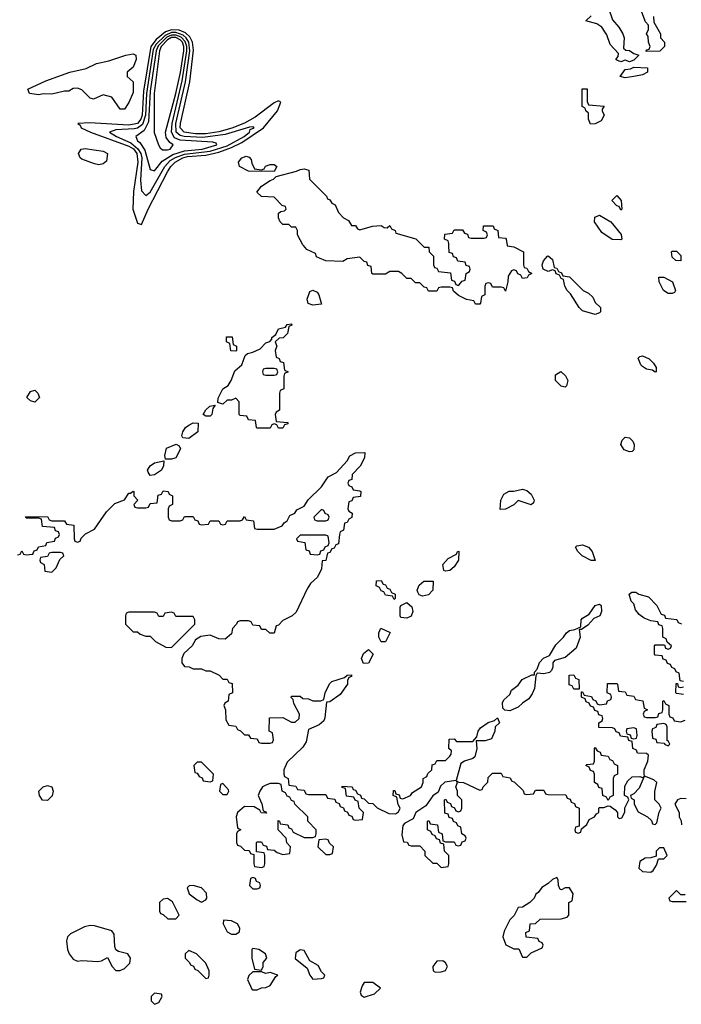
# Model space of a CAD drawing. Header units: inches. Extents: x 2668334 to 2765628, y 828034 to 955234.
# Tile 47 of 218: x 2716460 to 2719552, y 856454 to 861055. Entities that reach past the tile are written whole.
import ezdxf

# ---------------------------------------------------------------- set-up
doc = ezdxf.new("R2010")
doc.units = ezdxf.units.IN
doc.header["$MEASUREMENT"] = 0
doc.layers.add('C7815', color=7, linetype='Continuous')
doc.layers.add('C7816', color=7, linetype='Continuous')

msp = doc.modelspace()

# ---------------------------------------------------------------- linework, layer by layer
at = {"layer": 'C7815', "color": 4, "elevation": 16}
for points in [[(2718737.7, 860000), (2718738, 859998), (2718770, 859994), (2718814, 859970), (2718814, 859910), (2718818, 859898), (2718830, 859894), (2718838, 859878), (2718854, 859870), (2718838, 859862), (2718831.6, 859848.4), (2718810, 859846), (2718802, 859862), (2718787.3, 859867.3), (2718782, 859882), (2718770, 859886), (2718758, 859882), (2718743.6, 859856.4), (2718742, 859830), (2718730, 859786), (2718722, 859802), (2718710, 859806), (2718670, 859806), (2718662, 859822), (2718650, 859826), (2718638, 859822), (2718634, 859810), (2718634, 859770), (2718618, 859762), (2718614, 859730), (2718610, 859726), (2718590, 859726), (2718582, 859742), (2718548.4, 859748.4), (2718510, 859766), (2718487.3, 859787.3), (2718482, 859802), (2718470, 859806), (2718430, 859806), (2718418, 859802), (2718410, 859786), (2718370, 859786), (2718362, 859802), (2718350, 859806), (2718330, 859826), (2718310, 859826), (2718290, 859846), (2718270, 859846), (2718246, 859870), (2718230, 859878), (2718190, 859878), (2718170, 859866), (2718110, 859866), (2718106, 859870), (2718102, 859902), (2718087.3, 859907.3), (2718082, 859922), (2718070, 859926), (2718050, 859946), (2717990, 859938), (2717970, 859926), (2717890, 859928), (2717860.4, 859940.4), (2717847.3, 859947.3), (2717842, 859962), (2717802, 859982), (2717785.9, 860000)], [(2718342.2, 860000), (2718350, 859992), (2718372.7, 859992.7), (2718374, 859970), (2718394, 859950), (2718394, 859910), (2718398, 859898), (2718410, 859894), (2718418, 859878), (2718472.7, 859872.7), (2718478, 859838), (2718492.7, 859832.7), (2718498, 859818), (2718510, 859814), (2718527.3, 859832.7), (2718542, 859838), (2718546, 859870), (2718562, 859878), (2718566, 859890), (2718562, 859902), (2718547.3, 859907.3), (2718542, 859922), (2718507.3, 859927.3), (2718502, 859942), (2718487.3, 859947.3), (2718482, 859962), (2718467.3, 859967.3), (2718466.3, 860000)], [(2716450, 858554), (2716462, 858558), (2716470, 858574), (2716478, 858558), (2716490, 858554), (2716522, 858558), (2716527.3, 858572.7), (2716542, 858578), (2716547.3, 858592.7), (2716582, 858598), (2716587.3, 858612.7), (2716622, 858618), (2716627.3, 858632.7), (2716642, 858638), (2716646, 858650), (2716642, 858662), (2716627.3, 858667.3), (2716622, 858682), (2716567.3, 858687.3), (2716562, 858722), (2716550, 858726), (2716490, 858726), (2716487.3, 858732.7), (2716590, 858734), (2716598, 858718), (2716610, 858714), (2716670, 858714), (2716678, 858698), (2716712.7, 858692.7), (2716714, 858630), (2716718, 858618), (2716730, 858614), (2716742, 858618), (2716747.3, 858632.7), (2716768, 858652), (2716810, 858674), (2716865.2, 858754.8), (2716905.2, 858794.8), (2716950, 858812), (2716970, 858842), (2716978, 858842), (2716990, 858852), (2716994, 858850), (2716994, 858830), (2717012, 858810), (2716994, 858790), (2716998, 858778), (2717010, 858774), (2717050, 858774), (2717062, 858778), (2717070, 858794), (2717102, 858798), (2717107.3, 858832.7), (2717122, 858838), (2717130, 858854), (2717154, 858850), (2717158, 858838), (2717174, 858830), (2717174, 858790), (2717158, 858782), (2717154, 858770), (2717154, 858730), (2717158, 858718), (2717170, 858714), (2717210, 858714), (2717222, 858718), (2717230, 858734), (2717270, 858734), (2717278, 858718), (2717292.7, 858712.7), (2717298, 858698), (2717310, 858694), (2717342, 858698), (2717350, 858714), (2717390, 858714), (2717398, 858698), (2717410, 858694), (2717422, 858698), (2717430, 858714), (2717490, 858714), (2717502, 858718), (2717510, 858734), (2717518, 858718), (2717552.7, 858712.7), (2717558, 858678), (2717570, 858674), (2717650, 858674), (2717686, 858690), (2717695.3, 858704.7), (2717710, 858714), (2717722, 858738), (2717746, 858750), (2717755.3, 858764.7), (2717790, 858782), (2717808.9, 858811.1), (2717870, 858872), (2717901.2, 858918.8), (2717940.4, 858939.6), (2717990, 858994), (2718003.1, 859016.9), (2718030, 859032), (2718072.7, 859032.7), (2718071.6, 859008.4), (2718051.6, 858968.4), (2718014, 858930), (2718012.7, 858907.3), (2717998, 858902), (2717994, 858890), (2717998, 858878), (2718012.7, 858872.7), (2718018, 858858), (2718050, 858854), (2718054, 858850), (2718052.7, 858827.3), (2718018, 858822), (2718012.7, 858807.3), (2717998, 858802), (2717994, 858770), (2717998, 858758), (2718014, 858750), (2718011.6, 858728.4), (2717998, 858722), (2717990, 858706), (2717978, 858702), (2717974, 858670), (2717958, 858662), (2717954, 858650), (2717950, 858606), (2717938, 858602), (2717930, 858586), (2717918, 858582), (2717910, 858566), (2717898, 858562), (2717890, 858528), (2717874, 858526), (2717871.1, 858488.9), (2717852, 858450), (2717819.6, 858420.4), (2717803.6, 858396.4), (2717752.7, 858287.3), (2717734, 858270), (2717690, 858248), (2717670, 858226), (2717658, 858222), (2717650, 858188), (2717628.4, 858188.4), (2717610, 858206), (2717590, 858206), (2717582, 858222), (2717550, 858226), (2717542, 858242), (2717530, 858246), (2717490, 858246), (2717478, 858242), (2717474, 858230), (2717454, 858210), (2717450, 858186), (2717419.6, 858160.4), (2717390, 858162), (2717350, 858179), (2717307.1, 858172.9), (2717282, 858158), (2717266, 858130), (2717227.3, 858092.7), (2717218, 858070), (2717218, 858050), (2717230, 858032), (2717251.6, 858031.6), (2717270, 858022), (2717310, 858022), (2717330, 858012), (2717350, 858012), (2717391.6, 857991.6), (2717410, 857974), (2717430, 857974), (2717438, 857958), (2717452.7, 857952.7), (2717454, 857910), (2717438, 857902), (2717434, 857870), (2717418, 857862), (2717414, 857850), (2717422, 857830), (2717423.6, 857783.6), (2717438, 857758), (2717470, 857754), (2717478, 857738), (2717492.7, 857732.7), (2717510, 857714), (2717530, 857714), (2717538, 857698), (2717570, 857694), (2717578, 857678), (2717590, 857674), (2717630, 857674), (2717642, 857678), (2717646, 857690), (2717642, 857722), (2717626, 857730), (2717627.3, 857792.7), (2717690, 857794), (2717730, 857772), (2717747.3, 857772.7), (2717766, 857790), (2717768, 857810), (2717740.4, 857860.4), (2717738, 857878), (2717728.4, 857888.4), (2717730, 857894), (2717770, 857894), (2717783.6, 857883.6), (2717810, 857882), (2717830, 857872), (2717867.3, 857872.7), (2717882, 857878), (2717888, 857910), (2717908.4, 857951.6), (2717918, 857962), (2717978, 857982), (2717990, 857992), (2718010, 857994), (2718010, 857986), (2717998, 857982), (2717992, 857968), (2717991.3, 857950), (2717958, 857902), (2717910, 857868), (2717894, 857866), (2717886.8, 857793.2), (2717881, 857779), (2717859.8, 857760.2), (2717810, 857738), (2717798.8, 857681.2), (2717783.6, 857656.4), (2717710, 857586), (2717694, 857550), (2717694, 857530), (2717698, 857518), (2717714, 857510), (2717718, 857478), (2717750, 857474), (2717758, 857458), (2717790, 857454), (2717798, 857438), (2717810, 857434), (2717890, 857434), (2717898, 857418), (2717932.7, 857412.7), (2717938, 857398), (2717952.7, 857392.7), (2717958, 857378), (2717972.7, 857372.7), (2717978, 857358), (2717992.7, 857352.7), (2717998, 857338), (2718012.7, 857332.7), (2718018, 857318), (2718030, 857314), (2718062, 857318), (2718066, 857350), (2718046, 857370), (2718042, 857402), (2718027.3, 857407.3), (2718022, 857422), (2717987.3, 857427.3), (2717982, 857462), (2717967.3, 857467.3), (2717967.3, 857472.7), (2718014, 857470), (2718018, 857458), (2718030, 857454), (2718038, 857438), (2718052, 857432), (2718058, 857418), (2718070, 857414), (2718090, 857394), (2718110, 857392), (2718130, 857372), (2718185.4, 857345.4), (2718216.4, 857343.6), (2718230, 857354), (2718238, 857370), (2718228.4, 857388.4), (2718222, 857422), (2718206, 857430), (2718207.3, 857452.7), (2718212.7, 857452.7), (2718218, 857438), (2718232.7, 857432.7), (2718238, 857418), (2718250, 857414), (2718286, 857430), (2718296.4, 857443.6), (2718338, 857470), (2718346, 857490), (2718346, 857510), (2718362, 857518), (2718367.3, 857532.7), (2718386, 857550), (2718387.3, 857572.7), (2718402, 857578), (2718410, 857594), (2718450, 857594), (2718470, 857614), (2718476.4, 857623.6), (2718478, 857638), (2718466, 857650), (2718467.3, 857692.7), (2718490, 857694), (2718502, 857682), (2718578, 857682), (2718596.4, 857703.6), (2718602, 857730), (2718613.6, 857746.4), (2718649.1, 857770.9), (2718679, 857781), (2718692.7, 857792.7), (2718702, 857770), (2718682, 857750), (2718681, 857730), (2718664.7, 857695.3), (2718635.3, 857684.7), (2718594, 857686), (2718596, 857650), (2718586.8, 857610), (2718577.6, 857602.4), (2718538, 857590), (2718520.9, 857579.1), (2718499.6, 857500.4), (2718447.1, 857492.9), (2718427.3, 857472.7), (2718415.3, 857444.7), (2718390, 857428), (2718358.8, 857381.2), (2718312, 857350), (2718298.8, 857321.2), (2718259.6, 857300.4), (2718251.3, 857290), (2718246.4, 857246.4), (2718254, 857214), (2718271.6, 857211.6), (2718278, 857198), (2718290, 857194), (2718330, 857194), (2718354, 857170), (2718354, 857150), (2718390, 857114), (2718410, 857114), (2718430, 857094), (2718462, 857098), (2718466, 857110), (2718466, 857150), (2718446, 857170), (2718442, 857202), (2718427.3, 857207.3), (2718422, 857222), (2718407.3, 857227.3), (2718402, 857242), (2718387.3, 857247.3), (2718382, 857262), (2718366, 857270), (2718366, 857310), (2718372.7, 857312.7), (2718378, 857298), (2718412.7, 857292.7), (2718418, 857258), (2718434, 857250), (2718438, 857218), (2718450, 857214), (2718490, 857214), (2718498, 857198), (2718510, 857194), (2718522, 857198), (2718527.3, 857212.7), (2718542, 857218), (2718546, 857230), (2718542, 857242), (2718526, 857250), (2718522, 857282), (2718507.3, 857287.3), (2718502, 857302), (2718488, 857308), (2718482, 857322), (2718467.3, 857327.3), (2718462, 857342), (2718447.3, 857347.3), (2718446, 857410), (2718452, 857412), (2718458, 857398), (2718472.7, 857392.7), (2718478, 857378), (2718492.7, 857372.7), (2718498, 857358), (2718510, 857354), (2718522, 857358), (2718526, 857370), (2718526, 857410), (2718506, 857430), (2718506, 857450), (2718498, 857470), (2718506, 857490), (2718502, 857498), (2718512, 857492), (2718534, 857490), (2718610, 857454), (2718622, 857458), (2718626, 857470), (2718647.3, 857492.7), (2718650, 857514), (2718670, 857534), (2718710, 857534), (2718718, 857518), (2718752.7, 857512.7), (2718758, 857498), (2718772.7, 857492.7), (2718812.7, 857452.7), (2718818, 857438), (2718830, 857434), (2718862, 857438), (2718870, 857454), (2718910, 857454), (2718918, 857438), (2718930, 857434), (2719012.7, 857432.7), (2719018, 857418), (2719032.7, 857412.7), (2719038, 857398), (2719052.7, 857392.7), (2719058, 857378), (2719074, 857370), (2719074, 857286), (2719058, 857282), (2719054, 857270), (2719058, 857258), (2719070, 857254), (2719082, 857258), (2719086, 857274), (2719110, 857294), (2719122, 857318), (2719146, 857330), (2719155.3, 857344.7), (2719166, 857350), (2719166, 857370), (2719170, 857374), (2719190, 857374), (2719210, 857382), (2719219.6, 857379.6), (2719243.6, 857363.6), (2719254, 857350), (2719254, 857330), (2719262, 857322), (2719274.6, 857325.4), (2719287.3, 857352.7), (2719288, 857372), (2719306, 857410), (2719302, 857422), (2719286, 857430), (2719287.3, 857472.7), (2719302, 857498), (2719323.1, 857516.9), (2719358, 857518), (2719370, 857514), (2719378, 857518), (2719355.3, 857464.7), (2719330, 857438), (2719314, 857430), (2719318, 857418), (2719332, 857410), (2719332, 857390), (2719350, 857354), (2719394, 857330), (2719412.7, 857312.7), (2719418, 857298), (2719430, 857294), (2719438, 857302), (2719448.4, 857351.6), (2719458, 857370), (2719448, 857390), (2719428, 857410), (2719428.4, 857448.4), (2719438, 857490), (2719423.1, 857503.1), (2719380.4, 857520.4), (2719378, 857530), (2719378, 857550), (2719395.3, 857590), (2719398, 857618), (2719390, 857626), (2719347.3, 857627.3), (2719342, 857642), (2719326, 857650), (2719322, 857682), (2719307.3, 857687.3), (2719302, 857702), (2719267.3, 857707.3), (2719262, 857722), (2719247.3, 857727.3), (2719242, 857742), (2719230, 857746), (2719167.3, 857747.3), (2719166, 857770), (2719182, 857778), (2719186, 857790), (2719182, 857802), (2719167.3, 857807.3), (2719162, 857822), (2719147.3, 857827.3), (2719142, 857842), (2719127.3, 857847.3), (2719122, 857862), (2719107.3, 857867.3), (2719102, 857882), (2719086, 857890), (2719086, 857914), (2719090, 857914), (2719098, 857898), (2719132.7, 857892.7), (2719138, 857878), (2719152.7, 857872.7), (2719158, 857858), (2719170, 857854), (2719202, 857858), (2719207.3, 857872.7), (2719222, 857878), (2719226, 857890), (2719222, 857902), (2719206, 857910), (2719207.3, 857952.7), (2719250, 857954), (2719254, 857950), (2719258, 857918), (2719290, 857914), (2719298, 857898), (2719330, 857894), (2719338, 857878), (2719372.7, 857872.7), (2719378, 857838), (2719394, 857830), (2719378, 857822), (2719374, 857810), (2719378, 857798), (2719390, 857794), (2719430, 857794), (2719442, 857798), (2719447.3, 857812.7), (2719462, 857818), (2719466, 857830), (2719466, 857870), (2719470, 857874), (2719478, 857858), (2719494, 857850), (2719494, 857810), (2719498, 857798), (2719512.7, 857792.7), (2719518, 857778), (2719550, 857774), (2719570, 857782)], [(2719562, 857962), (2719546, 857966), (2719542, 858002), (2719527.3, 858007.3), (2719522, 858022), (2719507.3, 858027.3), (2719502, 858042), (2719487.3, 858047.3), (2719482, 858062), (2719467.3, 858067.3), (2719462, 858082), (2719430, 858086), (2719426, 858090), (2719426, 858130), (2719430, 858134), (2719474, 858134), (2719478, 858118), (2719490, 858114), (2719502, 858118), (2719506, 858130), (2719486, 858146), (2719482, 858162), (2719466, 858170), (2719466, 858210), (2719462, 858222), (2719447.3, 858227.3), (2719442, 858242), (2719410, 858246), (2719378, 858258), (2719355.3, 858275.3), (2719338, 858298), (2719330, 858326), (2719318, 858338), (2719308, 858370), (2719320.4, 858379.6), (2719339.6, 858379.6), (2719354, 858370), (2719398, 858358), (2719438, 858318), (2719458, 858278), (2719472.7, 858272.7), (2719478, 858258), (2719531.6, 858251.6), (2719538, 858238), (2719552.7, 858232.7)], [(2719562, 857902), (2719530, 857906), (2719526, 857910), (2719527.3, 857952.7), (2719534, 857954), (2719538, 857938), (2719550, 857934), (2719562, 857938)], [(2719574.6, 857414.6), (2719550, 857415.3), (2719534, 857410), (2719522, 857390), (2719542, 857350), (2719542, 857330), (2719551.6, 857311.6), (2719552.7, 857292.7)], [(2719570, 856966), (2719550, 856966), (2719530, 856986), (2719494, 856950), (2719498, 856938), (2719510, 856934), (2719574, 856934)]]:
    msp.add_lwpolyline(points, dxfattribs=at)
at = {"layer": 'C7815', "color": 4}
for points, elevation in [([(2719550, 859928), (2719526, 859930), (2719510, 859946), (2719506, 859970), (2719510, 859974), (2719530, 859974), (2719550, 859954)], 16), ([(2719150, 859678), (2719090, 859695.3), (2719075.3, 859710), (2719034.6, 859774.6), (2719018, 859790), (2719008, 859810), (2719002, 859842), (2718990, 859846), (2718982, 859862), (2718967.3, 859867.3), (2718962, 859882), (2718950, 859886), (2718930, 859878), (2718906, 859890), (2718902, 859910), (2718908, 859928), (2718926, 859950), (2718930, 859952), (2718950, 859934), (2718958, 859898), (2718970, 859894), (2718978, 859878), (2718992.7, 859872.7), (2718998, 859858), (2719030, 859854), (2719094, 859790), (2719118, 859778), (2719138, 859758), (2719150, 859734), (2719174, 859710), (2719174, 859690), (2719170, 859686)], 16), ([(2719490, 859775.3), (2719469.2, 859789.2), (2719448, 859830), (2719447.3, 859852.7), (2719470, 859852), (2719511.3, 859830), (2719524.7, 859790), (2719519.8, 859780.2), (2719510, 859775.3)], 16), ([(2717830, 859722), (2717808.7, 859728.7), (2717804, 859750), (2717815.3, 859784.7), (2717830, 859792), (2717850, 859782), (2717858, 859770), (2717870, 859726)], 16), ([(2717670, 859146), (2717662, 859162), (2717650, 859166), (2717638, 859162), (2717630, 859146), (2717570, 859146), (2717566, 859150), (2717562, 859182), (2717530, 859186), (2717522, 859202), (2717490, 859206), (2717486, 859210), (2717486, 859270), (2717470, 859286), (2717450, 859278), (2717430, 859278), (2717410, 859258), (2717386, 859266), (2717387.3, 859287.3), (2717408.7, 859330), (2717433.6, 859346.4), (2717448.7, 859370), (2717466, 859414), (2717498, 859442), (2717514, 859486), (2717524, 859496), (2717550, 859501), (2717583.1, 859516.9), (2717610, 859544.7), (2717628.4, 859551.6), (2717638, 859562), (2717638, 859570), (2717656.4, 859583.6), (2717669.4, 859610.6), (2717702, 859618), (2717710, 859631.3), (2717730, 859634), (2717732, 859628), (2717718, 859622), (2717711.3, 859588.7), (2717691.3, 859568.7), (2717672.7, 859567.3), (2717654, 859550), (2717662, 859530), (2717654, 859510), (2717658, 859478), (2717672.7, 859472.7), (2717678, 859458), (2717692.7, 859452.7), (2717698, 859418), (2717714, 859410), (2717698, 859402), (2717694, 859390), (2717694, 859330), (2717678, 859322), (2717674, 859310), (2717674, 859230), (2717658, 859222), (2717654, 859210), (2717658, 859178), (2717712.7, 859172.7), (2717712.7, 859167.3), (2717698, 859162), (2717690, 859146)], 16), ([(2717470, 859506), (2717447.3, 859507.3), (2717442, 859542), (2717426, 859550), (2717426, 859574), (2717452.7, 859572.7), (2717458, 859538), (2717474, 859530), (2717474, 859510)], 16), ([(2719430, 859408), (2719418, 859418), (2719390, 859422), (2719370, 859435.3), (2719362.7, 859442.7), (2719350, 859474), (2719358, 859482), (2719370, 859484.7), (2719402, 859470), (2719422, 859450), (2719434, 859430), (2719434, 859410)], 16), ([(2717650, 859426), (2717610, 859426), (2717598, 859422), (2717594, 859410), (2717598, 859398), (2717610, 859394), (2717650, 859394), (2717662, 859398), (2717666, 859410), (2717662, 859422)], 16), ([(2719010, 859338), (2718990, 859342), (2718964, 859370), (2718964.7, 859395.3), (2718988.9, 859411.1), (2719010.9, 859390.9), (2719021, 859370), (2719016, 859344)], 16), ([(2716530, 859268.7), (2716510, 859274), (2716494, 859290), (2716510, 859318), (2716530, 859324.7), (2716544.7, 859310), (2716552, 859290)], 16), ([(2717330, 859202), (2717318, 859210), (2717330, 859232), (2717348, 859250), (2717374, 859254), (2717362, 859238), (2717358, 859210), (2717350, 859202)], 16), ([(2717250, 859098), (2717222, 859102), (2717218, 859110), (2717222, 859130), (2717235.3, 859150), (2717250, 859161), (2717270, 859170.8), (2717294, 859170), (2717292, 859130)], 16), ([(2719310, 859035.3), (2719285.2, 859045.2), (2719268.7, 859070), (2719275.3, 859090), (2719290, 859104.7), (2719310, 859102), (2719325.4, 859085.4), (2719332, 859070), (2719330, 859046), (2719322, 859038)], 16), ([(2717142, 859002), (2717138, 859018), (2717146.6, 859053.4), (2717192, 859072), (2717204.7, 859064.7), (2717212, 859050), (2717190, 859008), (2717170, 859002)], 16), ([(2717070, 858926), (2717060.4, 858940.4), (2717058, 858950), (2717069.2, 858970.8), (2717090, 858984.7), (2717134, 858994), (2717132, 858970), (2717122, 858950), (2717090, 858928)], 16), ([(2718850, 858788), (2718790, 858808.7), (2718770, 858788.7), (2718730, 858768.7), (2718706, 858766), (2718708, 858810), (2718722, 858838), (2718748, 858852), (2718770, 858852), (2718810, 858861), (2718830, 858854.8), (2718850, 858838), (2718864.7, 858810), (2718862, 858798)], 16), ([(2717870, 858766), (2717834, 858730), (2717838, 858718), (2717850, 858714), (2717890, 858714), (2717902, 858718), (2717906, 858730), (2717902, 858742), (2717887.3, 858747.3), (2717882, 858762)], 16), ([(2717890, 858646), (2717770, 858646), (2717754, 858630), (2717758, 858618), (2717792.7, 858612.7), (2717798, 858578), (2717812.7, 858572.7), (2717818, 858558), (2717850, 858554), (2717862, 858558), (2717867.3, 858572.7), (2717882, 858578), (2717887.3, 858592.7), (2717902, 858598), (2717906, 858610), (2717902, 858642)], 16), ([(2719130, 858528), (2719088, 858550), (2719068, 858570), (2719058, 858590), (2719064, 858596), (2719090, 858601), (2719118, 858590), (2719136, 858570), (2719150, 858528)], 16), ([(2716650, 858566), (2716610, 858566), (2716598, 858562), (2716590, 858546), (2716558, 858542), (2716554, 858530), (2716558, 858518), (2716574, 858510), (2716578, 858478), (2716610, 858474), (2716630, 858494), (2716648, 858532), (2716666, 858550), (2716662, 858562)], 16), ([(2718450, 858478), (2718442, 858482), (2718438, 858510), (2718463.1, 858536.9), (2718502, 858558), (2718506, 858570), (2718512, 858572), (2718511.3, 858530), (2718490, 858498), (2718470, 858482)], 16), ([(2718210, 858346), (2718202, 858362), (2718170, 858366), (2718162, 858382), (2718150, 858386), (2718142, 858402), (2718126, 858410), (2718127.3, 858432.7), (2718150, 858434), (2718158, 858418), (2718170, 858414), (2718178, 858398), (2718190, 858394), (2718198, 858378), (2718214, 858370), (2718214, 858350)], 16), ([(2718342, 858362), (2718327.3, 858367.3), (2718320.4, 858380.4), (2718318, 858390), (2718327.3, 858412.7), (2718348.4, 858431.6), (2718391.6, 858431.6), (2718391.3, 858390), (2718370, 858368)], 16), ([(2718270, 858258), (2718242, 858262), (2718238, 858270), (2718238, 858310), (2718242, 858318), (2718270, 858332), (2718292, 858312), (2718298, 858290), (2718290, 858268)], 16), ([(2718910, 857999), (2718878, 858002), (2718871.6, 857988.4), (2718866, 857930), (2718855.3, 857904.7), (2718838.8, 857881.2), (2718810, 857862), (2718790, 857842), (2718750, 857825.2), (2718728, 857828), (2718718, 857838), (2718716.4, 857863.6), (2718723.1, 857876.9), (2718750, 857902), (2718758, 857922), (2718790, 857944.7), (2718808.7, 857971.3), (2718854, 857994), (2718866, 857994), (2718866, 858006), (2718879, 858021), (2718889, 858051), (2718908.7, 858071.3), (2718935.3, 858084.7), (2718966, 858134), (2719002, 858170), (2719015.3, 858190), (2719030, 858201), (2719054.6, 858205.4), (2719082, 858218), (2719084, 858250), (2719090, 858258), (2719122, 858278), (2719150, 858318), (2719170, 858324.7), (2719178, 858318), (2719178.8, 858290), (2719170.9, 858269.1), (2719142.8, 858257.2), (2719114.4, 858225.6), (2719086, 858206), (2719074, 858206), (2719078.8, 858170), (2719061, 858119), (2719010, 858075.3), (2718959.6, 858060.4), (2718951.3, 858050), (2718951, 858029), (2718945.4, 858014.6), (2718935.3, 858004.7)], 16), ([(2717170, 858286), (2717138, 858282), (2717130, 858266), (2717110, 858266), (2717102, 858282), (2717090, 858286), (2716970, 858286), (2716958, 858282), (2716954, 858270), (2716954, 858230), (2716990, 858194), (2717010, 858194), (2717023.6, 858183.6), (2717050, 858174), (2717070, 858174), (2717094, 858150), (2717143.6, 858123.6), (2717170, 858122), (2717278, 858230), (2717278, 858250), (2717270, 858266), (2717190, 858266), (2717182, 858282)], 16), ([(2718148.7, 858148.7), (2718138, 858170), (2718138, 858190), (2718148, 858212), (2718191.6, 858191.6), (2718170, 858148.7)], 16), ([(2718067.3, 858047.3), (2718058, 858070), (2718067.3, 858092.7), (2718090, 858112), (2718112, 858090), (2718090, 858048.7)], 16), ([(2719050, 857926), (2719042, 857942), (2719027.3, 857947.3), (2719027.3, 857992.7), (2719050, 857994), (2719058, 857978), (2719072.7, 857972.7), (2719074, 857926), (2719070, 857926)], 16), ([(2719470, 857766), (2719438, 857762), (2719432.7, 857747.3), (2719418, 857742), (2719414, 857730), (2719418, 857698), (2719432.7, 857692.7), (2719438, 857678), (2719474, 857674), (2719474, 857670), (2719490, 857662), (2719498, 857670), (2719490, 857686), (2719486, 857686), (2719486, 857750), (2719482, 857762)], 16), ([(2719330, 857746), (2719298, 857742), (2719294, 857730), (2719298, 857718), (2719312.7, 857712.7), (2719318, 857698), (2719330, 857694), (2719342, 857698), (2719346, 857710), (2719342, 857742)], 16), ([(2719210, 857406), (2719202, 857422), (2719186, 857430), (2719182, 857462), (2719167.3, 857467.3), (2719162, 857482), (2719146, 857490), (2719146, 857530), (2719142, 857542), (2719127.3, 857547.3), (2719122, 857562), (2719106, 857570), (2719110, 857574), (2719142, 857578), (2719146, 857590), (2719146, 857650), (2719150, 857654), (2719158, 857638), (2719172.7, 857632.7), (2719178, 857618), (2719210, 857614), (2719218, 857598), (2719230, 857594), (2719238, 857578), (2719254, 857570), (2719254, 857530), (2719238, 857522), (2719234, 857510), (2719234, 857430), (2719218, 857422)], 16), ([(2717310, 857586), (2717290, 857586), (2717274, 857570), (2717278, 857538), (2717290, 857534), (2717298, 857518), (2717312.7, 857512.7), (2717318, 857498), (2717350, 857494), (2717362, 857498), (2717366, 857530)], 16), ([(2716590, 857406), (2716567.3, 857407.3), (2716552.7, 857430), (2716549.4, 857450), (2716569, 857470), (2716590, 857477.3), (2716610.5, 857470.5), (2716616.3, 857450), (2716612.3, 857427.7)], 12), ([(2717410, 857486), (2717398, 857482), (2717394, 857450), (2717410, 857434), (2717430, 857434), (2717438, 857450), (2717436.4, 857456.4)], 16), ([(2717670, 857486), (2717630, 857486), (2717610, 857478), (2717594, 857470), (2717582, 857450), (2717574, 857430), (2717591.6, 857391.6), (2717598, 857358), (2717610, 857354), (2717612.7, 857347.3), (2717588.4, 857348.4), (2717582, 857362), (2717556.4, 857376.4), (2717510, 857379), (2717478, 857350), (2717472, 857330), (2717478, 857278), (2717494, 857270), (2717478, 857262), (2717474, 857250), (2717474, 857210), (2717478, 857198), (2717492.7, 857192.7), (2717510, 857174), (2717532.7, 857172.7), (2717538, 857158), (2717554, 857154), (2717554, 857110), (2717558, 857098), (2717590, 857094), (2717602, 857098), (2717606, 857110), (2717606, 857150), (2717602, 857162), (2717566, 857166), (2717566, 857210), (2717570, 857214), (2717590, 857214), (2717598, 857198), (2717612.7, 857192.7), (2717618, 857178), (2717650, 857174), (2717663.6, 857163.6), (2717690, 857154), (2717722, 857158), (2717726, 857190), (2717708.4, 857208.4), (2717706, 857230), (2717668, 857270), (2717667.3, 857312.7), (2717674, 857310), (2717678, 857298), (2717712.7, 857292.7), (2717718, 857278), (2717730, 857274), (2717738, 857258), (2717790, 857234), (2717830, 857234), (2717842, 857238), (2717846, 857250), (2717846, 857270), (2717806, 857310), (2717806, 857330), (2717746, 857390), (2717742, 857402), (2717730, 857406), (2717722, 857422), (2717710, 857426), (2717702, 857442), (2717686, 857450), (2717682, 857482)], 16), ([(2717890, 857226), (2717858, 857222), (2717854, 857190), (2717890, 857154), (2717910, 857154), (2717922, 857158), (2717926, 857190), (2717907.3, 857207.3), (2717902, 857222)], 16), ([(2719470, 857186), (2719450, 857186), (2719434, 857170), (2719434, 857146), (2719410, 857138), (2719383.6, 857136.4), (2719358, 857122), (2719354, 857090), (2719370, 857074), (2719410, 857072), (2719420.4, 857079.6), (2719436.4, 857103.6), (2719446, 857134), (2719470, 857134), (2719486, 857150)], 16), ([(2717550, 857046), (2717538, 857042), (2717534, 857010), (2717550, 856994), (2717570, 856994), (2717582, 856998), (2717586, 857010), (2717582, 857022), (2717567.3, 857027.3), (2717562, 857042)], 16), ([(2718970, 857046), (2718950, 857038), (2718930, 857018), (2718899.6, 857000.4), (2718883.6, 856976.4), (2718871.6, 856968.4), (2718864.7, 856950), (2718844.7, 856930), (2718810, 856908.7), (2718790, 856906), (2718770.9, 856869.1), (2718751.1, 856848.9), (2718723.6, 856796.4), (2718718, 856770), (2718731.6, 856731.6), (2718770, 856714), (2718792.7, 856712.7), (2718810, 856674), (2718830, 856674), (2718850, 856694), (2718902, 856718), (2718906, 856730), (2718902, 856742), (2718887.3, 856747.3), (2718882, 856762), (2718827.3, 856767.3), (2718826, 856790), (2718842, 856798), (2718846, 856830), (2718870, 856832), (2718892, 856852), (2718990, 856854), (2719018, 856862), (2719026, 856870), (2719026, 856930), (2719042, 856938), (2719046, 856970), (2719030, 856998), (2719010, 856998), (2718991.6, 856988.4), (2718986, 856990), (2718978, 857010), (2718976.4, 857036.4)], 16), ([(2717270, 857008.7), (2717252, 857008), (2717242, 856998), (2717252, 856970), (2717290, 856942), (2717310, 856932), (2717330, 856942), (2717334, 856950), (2717333.2, 856973.2), (2717310, 856998)], 16), ([(2717150, 856948), (2717130, 856946), (2717114, 856930), (2717114, 856890), (2717118, 856878), (2717130, 856874), (2717152.7, 856852.7), (2717190, 856854), (2717206, 856870), (2717173.6, 856933.6)], 16), ([(2717412.7, 856847.3), (2717411.3, 856830), (2717430, 856792), (2717450, 856782), (2717470, 856782), (2717488, 856792), (2717488.7, 856810), (2717478, 856830), (2717450, 856844)], 16), ([(2716790, 856822.7), (2716763.4, 856816.6), (2716696.8, 856783.2), (2716682.8, 856770), (2716678.8, 856750), (2716682.8, 856710), (2716691, 856690), (2716710, 856664.7), (2716730, 856656), (2716750, 856658.8), (2716825.6, 856654.4), (2716843.1, 856656.9), (2716870, 856672), (2716892, 856630), (2716910, 856612), (2716930, 856612), (2716950, 856622), (2716974, 856646), (2716978, 856670), (2716966, 856690), (2716921.2, 856701.2), (2716908.7, 856708.7), (2716904, 856724), (2716902, 856782), (2716890, 856798), (2716810, 856821.2)], 16), ([(2717250, 856706), (2717234, 856690), (2717234, 856670), (2717254, 856650), (2717258, 856638), (2717272.7, 856632.7), (2717278, 856618), (2717292.7, 856612.7), (2717330, 856574), (2717342, 856578), (2717346, 856590), (2717346, 856610), (2717330, 856646), (2717286, 856690)], 16), ([(2717550, 856715.3), (2717544.7, 856710), (2717544.7, 856670), (2717558, 856618), (2717590, 856614), (2717598, 856630), (2717598, 856650), (2717615.3, 856670), (2717608.7, 856690), (2717578, 856710)], 16), ([(2717770, 856708), (2717750, 856695.3), (2717747.5, 856667.5), (2717802.8, 856622.8), (2717816, 856590), (2717830, 856571.3), (2717870, 856574), (2717882, 856578), (2717886, 856590), (2717870, 856606), (2717854.6, 856634.6), (2717816.4, 856656.4), (2717790, 856706)], 16), ([(2718437.2, 856657.2), (2718410, 856655.3), (2718391.3, 856630), (2718392, 856610), (2718403.5, 856603.5), (2718430, 856606), (2718450, 856612), (2718459, 856630), (2718450, 856648)], 16), ([(2717590, 856606), (2717550, 856606), (2717531.6, 856588.4), (2717524.7, 856570), (2717544.9, 856524.9), (2717550, 856521), (2717570, 856521), (2717590, 856531.3), (2717610, 856532), (2717630, 856542), (2717656.4, 856583.6), (2717666, 856590), (2717630, 856602), (2717610, 856598)], 16), ([(2718110, 856555.3), (2718070, 856555.3), (2718059.8, 856540.2), (2718051, 856510), (2718056, 856496), (2718070, 856486.8), (2718117.5, 856502.5), (2718146, 856530)], 16), ([(2717090, 856506), (2717074, 856490), (2717074, 856470), (2717090, 856454), (2717110, 856462), (2717126, 856490), (2717122, 856502)], 16)]:
    msp.add_lwpolyline(points, close=True, dxfattribs=dict(at, elevation=elevation))
at = {"layer": 'C7816', "color": 4, "elevation": 16}
for points in [[(2719212, 861110), (2719230, 861054), (2719259.8, 861019.8), (2719278, 860990), (2719284.7, 860970), (2719282, 860922), (2719292.7, 860912.7), (2719310, 860912), (2719330, 860898), (2719354, 860890), (2719330, 860866), (2719310, 860858), (2719290, 860866), (2719270, 860858), (2719250, 860866), (2719246, 860870), (2719256.4, 860883.6), (2719258, 860898), (2719220.2, 860940.2), (2719204.7, 860984.7), (2719181.2, 861021.2), (2719156.5, 861036.5), (2719106, 861050), (2719130, 861074)], [(2719422, 861070), (2719423.6, 861043.6), (2719454, 860990), (2719454, 860970), (2719474, 860950), (2719474, 860930), (2719451.6, 860908.4), (2719387.3, 860907.3), (2719390, 860914), (2719402, 860918), (2719406, 860930), (2719398, 860950), (2719396.4, 860976.4), (2719388.7, 860990), (2719398, 861010), (2719398, 861030), (2719384.7, 861044.7), (2719363.1, 861103.1)], [(2717785.9, 860000), (2717783.1, 860003.1), (2717758, 860050), (2717758, 860070), (2717750, 860086), (2717730, 860086), (2717718, 860098), (2717690, 860098), (2717678, 860110), (2717668.9, 860128.9), (2717668.9, 860151.1), (2717680.4, 860159.6), (2717698, 860162), (2717706, 860170), (2717702, 860182), (2717687.3, 860187.3), (2717650, 860226), (2717590, 860228.7), (2717568, 860250), (2717590, 860278), (2717630, 860304.7), (2717646, 860310), (2717658, 860322), (2717752.9, 860347.1), (2717770, 860356), (2717790, 860358), (2717811.6, 860351.6), (2717814, 860310), (2717894, 860230), (2717898, 860218), (2717910, 860214), (2717918, 860198), (2717934, 860190), (2717950, 860154), (2717974, 860130), (2717996.9, 860116.9), (2718010, 860094), (2718030, 860094), (2718038, 860078), (2718050, 860074), (2718108.9, 860091.1), (2718150, 860094), (2718163.6, 860083.6), (2718178, 860082), (2718190, 860094), (2718198, 860078), (2718214, 860070), (2718218, 860058), (2718311.6, 860031.6), (2718342.2, 860000)], [(2718466.3, 860000), (2718466, 860010), (2718462, 860022), (2718446, 860030), (2718447.3, 860052.7), (2718482, 860058), (2718490, 860074), (2718530, 860074), (2718538, 860058), (2718552.7, 860052.7), (2718558, 860038), (2718570, 860034), (2718630, 860034), (2718642, 860038), (2718646, 860050), (2718642, 860062), (2718626, 860070), (2718627.3, 860092.7), (2718672.7, 860092.7), (2718678, 860078), (2718694, 860070), (2718698, 860038), (2718730, 860034), (2718734, 860030), (2718737.7, 860000)]]:
    msp.add_lwpolyline(points, dxfattribs=at)
at = {"layer": 'C7816', "color": 4}
for points, elevation in [([(2717170, 861008), (2717141.3, 860998.7), (2717097.2, 860962.8), (2717073.1, 860930), (2717038.6, 860721.4), (2717031.7, 860610), (2717026, 860590), (2717010.1, 860570), (2716970, 860563.1), (2716786.3, 860573.7), (2716731.3, 860570), (2716742.5, 860562.5), (2716748, 860550), (2716790.4, 860530), (2716970, 860465), (2716991.2, 860451.2), (2717007.2, 860430), (2717012.8, 860390), (2716992.6, 860252.6), (2716989.2, 860169.2), (2717010, 860104.7), (2717030, 860098), (2717060.3, 860170), (2717150, 860343.7), (2717165.8, 860370), (2717186.3, 860390), (2717222.2, 860410), (2717244, 860416), (2717330, 860422.5), (2717390, 860436), (2717450, 860457.7), (2717498.2, 860481.8), (2717599.1, 860550), (2717664.2, 860630), (2717680.9, 860670), (2717670, 860676.9), (2717650, 860666.6), (2717560.8, 860599.2), (2717510, 860572.2), (2717451.2, 860548.8), (2717390, 860531.9), (2717330, 860521.9), (2717281.9, 860521.9), (2717228.4, 860530), (2717209.9, 860549.9), (2717212, 860570), (2717255.5, 860764.5), (2717272.8, 860912.8), (2717267.3, 860950), (2717255, 860975), (2717234.7, 860994.7), (2717205.9, 861005.9)], 24), ([(2717190, 860995.2), (2717170, 860995.1), (2717139.2, 860980.8), (2717098.3, 860941.7), (2717084.5, 860915.5), (2717052.9, 860710), (2717048, 860610), (2717034.5, 860565.5), (2717011, 860549), (2716995.2, 860544.8), (2716910, 860540.9), (2716879.1, 860530), (2716912.2, 860510), (2716979.9, 860479.9), (2717012.6, 860452.6), (2717025.9, 860430), (2717030.1, 860410), (2717025.3, 860305.3), (2717030, 860256), (2717050, 860233.4), (2717070, 860248.7), (2717137.8, 860370), (2717163.1, 860396.9), (2717188.4, 860411.6), (2717230, 860426.6), (2717350, 860440.8), (2717430, 860466.3), (2717508.4, 860510), (2717534.5, 860530), (2717537.5, 860542.5), (2717555.1, 860550), (2717550, 860555.1), (2717533.3, 860553.3), (2717420.4, 860519.6), (2717315.5, 860504.5), (2717229.1, 860509.1), (2717210, 860514.1), (2717190.6, 860530), (2717190.4, 860570), (2717234.6, 860765.4), (2717255.6, 860910), (2717249.9, 860950), (2717238.6, 860970), (2717223.5, 860983.4)], 28), ([(2717170, 860983.3), (2717147, 860973), (2717107.4, 860932.6), (2717097.5, 860910), (2717070, 860721.2), (2717061.6, 860578.4), (2717041.9, 860538.1), (2717002, 860510), (2717010.4, 860490), (2717021.5, 860481.5), (2717045.4, 860445.4), (2717070, 860356), (2717090, 860348.5), (2717125.9, 860394.1), (2717175.2, 860424.8), (2717230, 860442.9), (2717312.7, 860450), (2717382, 860470), (2717377.7, 860477.7), (2717362.4, 860482.4), (2717210, 860493), (2717184, 860504), (2717169.4, 860529.4), (2717173.3, 860570), (2717219.2, 860770), (2717241, 860910), (2717240.8, 860930), (2717233.8, 860953.8), (2717214.5, 860974.5), (2717190, 860983.2)], 32), ([(2717170, 860972.2), (2717150, 860960.7), (2717121.7, 860930), (2717113.1, 860910), (2717089.1, 860710), (2717088.9, 860528.9), (2717108.2, 860470), (2717116.7, 860456.7), (2717127.2, 860447.2), (2717150, 860446.7), (2717164, 860450), (2717178, 860470), (2717160.9, 860480.9), (2717145.1, 860505.1), (2717140.9, 860530), (2717190, 860710.4), (2717211.2, 860808.8), (2717226.5, 860910), (2717226.6, 860930), (2717220.3, 860950), (2717210, 860961.5), (2717190, 860971.9)], 36), ([(2716930, 860638), (2716890, 860693.2), (2716850, 860704), (2716804.7, 860684.7), (2716789.1, 860689.1), (2716750, 860728), (2716730, 860735.3), (2716710, 860734), (2716690, 860722), (2716670, 860722), (2716610, 860708), (2716570, 860708.7), (2716550, 860704), (2716506, 860710), (2716498, 860730), (2716582, 860770), (2716694, 860810), (2716770, 860828), (2716819, 860850), (2716876.9, 860863.1), (2716955.3, 860890), (2716990, 860895.8), (2717002.8, 860890), (2717004.9, 860870), (2716990, 860834), (2716962, 860810), (2716962, 860790), (2716990, 860764.7), (2716990, 860715.3), (2716970, 860668.7), (2716950, 860638)], 16), ([(2719290, 860784), (2719266, 860790), (2719290, 860822), (2719314.6, 860825.4), (2719330, 860834), (2719394, 860830), (2719394, 860810), (2719370, 860798), (2719330, 860789.2)], 16), ([(2719127.3, 860567.3), (2719118, 860590), (2719118, 860618), (2719106, 860630), (2719102, 860642), (2719088, 860650), (2719088.4, 860731.6), (2719111.6, 860731.6), (2719112.7, 860672.7), (2719118, 860658), (2719191.6, 860651.6), (2719182, 860638), (2719182, 860630), (2719192, 860610), (2719176.9, 860583.1), (2719150, 860568)], 16), ([(2716830, 860377.2), (2716810, 860381.2), (2716750, 860404), (2716742, 860410), (2716735.3, 860430), (2716748, 860450), (2716766.3, 860453.7), (2716850, 860440.7), (2716871, 860430), (2716866.4, 860393.6), (2716850, 860381.2)], 16), ([(2717590, 860354), (2717602, 860358), (2717608.4, 860371.6), (2717630, 860378), (2717650, 860378), (2717662, 860370), (2717650, 860346), (2717530, 860348), (2717488, 860370), (2717482, 860390), (2717498, 860410), (2717518, 860418), (2717532.7, 860412.7), (2717542, 860402), (2717544.7, 860384.7), (2717558, 860358)], 16), ([(2719270, 860166), (2719262, 860182), (2719250, 860186), (2719228, 860210), (2719250, 860234), (2719271.1, 860211.1), (2719274, 860170)], 16), ([(2719270, 860026), (2719228.4, 860028.4), (2719181.2, 860061.2), (2719146, 860110), (2719147.3, 860132.7), (2719170, 860142), (2719222, 860110), (2719271.6, 860051.6), (2719274, 860030)], 16)]:
    msp.add_lwpolyline(points, close=True, dxfattribs=dict(at, elevation=elevation))

doc.saveas('drawing.dxf')
